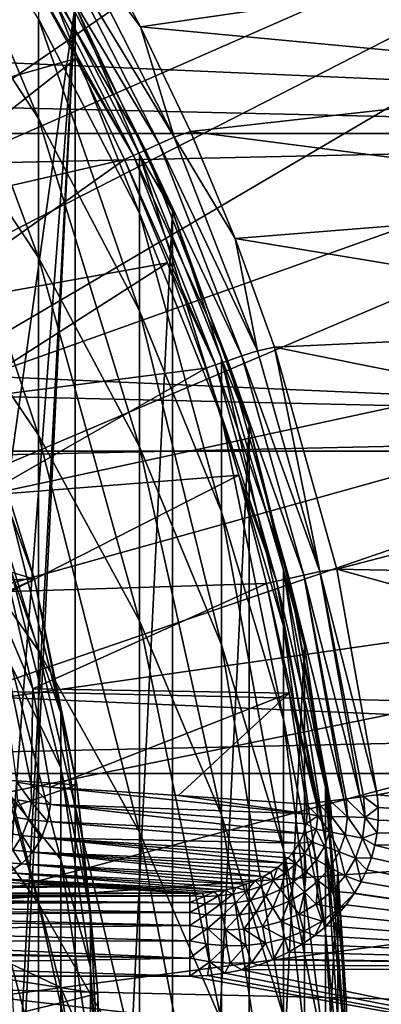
# Model space of a CAD drawing. Header units: metres. Extents: x -22 to 73, y -229 to 22.
# Tile 215 of 256: x 12.01 to 14.2, y 0.57 to 6.51. Entities that reach past the tile are written whole.
import ezdxf

# ---------------------------------------------------------------- set-up
doc = ezdxf.new("R2010")
doc.units = ezdxf.units.M
doc.layers.add('solid_509500_SW0001', color=7, linetype='CONTINUOUS')

msp = doc.modelspace()

# ---------------------------------------------------------------- linework, layer by layer
at = {"layer": 'solid_509500_SW0001'}
for points in [[(9.602895, 6.683812, 120.188515), (9.929099, 6.188855, 120.188515), (17.787037, 12.454617, 120.013718)], [(9.929099, 6.188855, 120.188515), (18.804842, 10.856981, 120.013718), (17.787037, 12.454617, 120.013718)], [(9.929099, 6.188855, 120.188515), (10.229815, 5.678011, 120.188515), (18.804842, 10.856981, 120.013718)], [(10.229815, 5.678011, 120.188515), (10.504272, 5.152591, 120.188515), (18.804842, 10.856981, 120.013718)], [(10.504272, 5.152591, 120.188515), (19.679533, 9.176717, 120.013718), (18.804842, 10.856981, 120.013718)], [(10.504272, 5.152591, 120.188515), (10.751764, 4.613945, 120.188515), (19.679533, 9.176717, 120.013718)], [(10.751764, 4.613945, 120.188515), (10.971657, 4.063456, 120.188515), (19.679533, 9.176717, 120.013718)], [(10.971657, 4.063456, 120.188515), (20.404449, 7.426612, 120.013718), (19.679533, 9.176717, 120.013718)], [(11.755773, 2.40869, 120.443748), (11.640534, 7.778043, 120.443748), (12.346918, 6.599516, 120.443748)], [(-21.73333, 5.823431), (-21.143082, 7.695457), (21.73333, 5.823431)], [(-21.143082, 7.695457), (21.143082, 7.695457), (21.73333, 5.823431)], [(12.124355, 5.915418, 266.510193), (12.124355, 6.517271, 262.846313), (11.404063, 7.628576, 262.991882)], [(11.404063, 7.014888, 266.727783), (12.124355, 5.915418, 266.510193), (11.404063, 7.628576, 262.991882)], [(18.694984, 7.517983, 0.034086), (-19.005844, 6.693308, 0.034086), (19.294014, 5.81064, 0.034086)], [(10.562744, 6.380475, 108.125244), (11.681773, 7.450876, 110.75), (12.031325, 6.872161, 110.75)], [(10.971657, 4.063456, 120.188515), (11.163385, 3.502535, 120.188515), (20.404449, 7.426612, 120.013718)], [(11.163385, 3.502535, 120.188515), (20.974077, 5.619987, 120.013718), (20.404449, 7.426612, 120.013718)], [(12.317054, 7.035371, 110.989075), (12.409981, 7.082275, 111), (12.741357, 6.467152, 111)], [(12.409981, 7.082275, 111), (15.671009, 6.893064, 111), (12.741357, 6.467152, 111)], [(12.124355, 5.076305, 270.127106), (12.124355, 5.915418, 266.510193), (11.404063, 7.014888, 266.727783)], [(11.404063, 6.159276, 270.415833), (12.124355, 5.076305, 270.127106), (11.404063, 7.014888, 266.727783)], [(12.230647, 6.986019, 110.956734), (12.317054, 7.035371, 110.989075), (12.943999, 5.801651, 110.989075)], [(12.943999, 5.801651, 110.989075), (12.317054, 7.035371, 110.989075), (12.741357, 6.467152, 111)], [(12.230647, 6.986019, 110.956734), (12.853194, 5.760953, 110.956734), (12.151978, 6.941083, 110.904388)], [(12.230647, 6.986019, 110.956734), (12.943999, 5.801651, 110.989075), (12.853194, 5.760953, 110.956734)], [(12.084492, 6.902534, 110.834335), (12.699598, 5.692108, 110.834335), (12.031325, 6.872161, 110.75)], [(12.151978, 6.941083, 110.904388), (12.77052, 5.723897, 110.904388), (12.084492, 6.902534, 110.834335)], [(12.77052, 5.723897, 110.904388), (12.699598, 5.692108, 110.834335), (12.084492, 6.902534, 110.834335)], [(12.853194, 5.760953, 110.956734), (12.77052, 5.723897, 110.904388), (12.151978, 6.941083, 110.904388)], [(10.562744, 6.380475, 108.125244), (12.031325, 6.872161, 110.75), (10.861542, 5.857384, 108.125244)], [(10.861542, 5.857384, 108.125244), (12.031325, 6.872161, 110.75), (12.35223, 6.277084, 110.75)], [(12.699598, 5.692108, 110.834335), (12.35223, 6.277084, 110.75), (12.031325, 6.872161, 110.75)], [(12.124355, 6.879311, 259.151062), (12.734848, 5.697628, 259.074036), (12.346898, 6.599555, 255.443756)], [(12.734848, 5.34311, 262.692535), (12.734848, 5.697628, 259.074036), (12.124355, 6.879311, 259.151062)], [(12.124355, 6.517271, 262.846313), (12.734848, 5.34311, 262.692535), (12.124355, 6.879311, 259.151062)], [(12.741357, 6.467152, 111), (15.671009, 6.893064, 111), (15.971676, 6.164449, 111)], [(19.294014, 5.81064, 0.034086), (-19.005844, 6.693308, 0.034086), (-19.529646, 4.96139, 0.034086)], [(12.346918, 6.599516, 120.443748), (12.346918, -6.599516, 120.443748), (11.640534, -7.778043, 120.443748)], [(12, 0, 120.443748), (12.346918, 6.599516, 120.443748), (11.640534, -7.778043, 120.443748)], [(11.939076, 1.207659, 120.443748), (11.755773, 2.40869, 120.443748), (12.346918, 6.599516, 120.443748)], [(12, 0, 120.443748), (11.939076, 1.207659, 120.443748), (12.346918, 6.599516, 120.443748)], [(12.346898, 6.599555, 255.443756), (12.934314, 5.357568, 255.443756), (12.346918, 6.599516, 120.443748)], [(12.734848, 5.697628, 259.074036), (12.934314, 5.357568, 255.443756), (12.346898, 6.599555, 255.443756)], [(12.346918, 6.599516, 120.443748), (12.934342, 5.357495, 120.443748), (12.346918, -6.599516, 120.443748)], [(12.934314, 5.357568, 255.443756), (12.934342, 5.357495, 120.443748), (12.346918, 6.599516, 120.443748)], [(12.734848, 4.75376, 266.280273), (12.734848, 5.34311, 262.692535), (12.124355, 6.517271, 262.846313)], [(12.124355, 5.915418, 266.510193), (12.734848, 4.75376, 266.280273), (12.124355, 6.517271, 262.846313)], [(12.741357, 6.467152, 111), (15.971676, 6.164449, 111), (13.042439, 5.836177, 111)], [(12.943999, 5.801651, 110.989075), (12.741357, 6.467152, 111), (13.042439, 5.836177, 111)], [(10.861542, 5.857384, 108.125244), (12.35223, 6.277084, 110.75), (11.134454, 5.320334, 108.125244)], [(11.134454, 5.320334, 108.125244), (12.35223, 6.277084, 110.75), (12.643725, 5.667062, 110.75)], [(12.699598, 5.692108, 110.834335), (12.643725, 5.667062, 110.75), (12.35223, 6.277084, 110.75)], [(12.124355, 4.003492, 273.681702), (12.124355, 5.076305, 270.127106), (11.404063, 6.159276, 270.415833)], [(11.404063, 5.065368, 274.040314), (12.124355, 4.003492, 273.681702), (11.404063, 6.159276, 270.415833)], [(13.042439, 5.836177, 111), (15.971676, 6.164449, 111), (16.238483, 5.422778, 111)], [(12.734848, 3.93208, 269.822052), (12.734848, 4.75376, 266.280273), (12.124355, 5.915418, 266.510193)], [(12.124355, 5.076305, 270.127106), (12.734848, 3.93208, 269.822052), (12.124355, 5.915418, 266.510193)], [(12.943999, 5.801651, 110.989075), (13.042439, 5.836177, 111), (13.312277, 5.191287, 111)], [(13.042439, 5.836177, 111), (16.238483, 5.422778, 111), (13.312277, 5.191287, 111)], [(-22.158175, 3.907085), (-21.73333, 5.823431), (22.158175, 3.907085)], [(-21.73333, 5.823431), (21.73333, 5.823431), (22.158175, 3.907085)], [(19.294014, 5.81064, 0.034086), (-19.529646, 4.96139, 0.034086), (19.737476, 4.056416, 0.034086)], [(12.853194, 5.760953, 110.956734), (12.943999, 5.801651, 110.989075), (13.447741, 4.512709, 110.989075)], [(13.447741, 4.512709, 110.989075), (12.943999, 5.801651, 110.989075), (13.312277, 5.191287, 111)], [(12.77052, 5.723897, 110.904388), (13.26751, 4.45223, 110.904388), (12.699598, 5.692108, 110.834335)], [(12.853194, 5.760953, 110.956734), (13.353402, 4.481053, 110.956734), (12.77052, 5.723897, 110.904388)], [(13.353402, 4.481053, 110.956734), (13.26751, 4.45223, 110.904388), (12.77052, 5.723897, 110.904388)], [(12.853194, 5.760953, 110.956734), (13.447741, 4.512709, 110.989075), (13.353402, 4.481053, 110.956734)], [(11.134454, 5.320334, 108.125244), (12.643725, 5.667062, 110.75), (11.380832, 4.770607, 108.125244)], [(11.380832, 4.770607, 108.125244), (12.643725, 5.667062, 110.75), (12.905116, 5.043546, 110.75)], [(12.699598, 5.692108, 110.834335), (13.193829, 4.427503, 110.834335), (12.643725, 5.667062, 110.75)], [(13.193829, 4.427503, 110.834335), (12.905116, 5.043546, 110.75), (12.643725, 5.667062, 110.75)], [(13.26751, 4.45223, 110.904388), (13.193829, 4.427503, 110.834335), (12.699598, 5.692108, 110.834335)], [(12.734848, 5.697628, 259.074036), (13.230011, 4.463388, 258.993591), (12.934314, 5.357568, 255.443756)], [(13.230011, 4.116726, 262.531891), (13.230011, 4.463388, 258.993591), (12.734848, 5.697628, 259.074036)], [(12.734848, 5.34311, 262.692535), (13.230011, 4.116726, 262.531891), (12.734848, 5.697628, 259.074036)], [(11.163385, 3.502535, 120.188515), (11.326458, 2.932623, 120.188515), (20.974077, 5.619987, 120.013718)], [(11.326458, 2.932623, 120.188515), (11.460456, 2.355184, 120.188515), (20.974077, 5.619987, 120.013718)], [(11.460456, 2.355184, 120.188515), (21.384079, 3.77059, 120.013718), (20.974077, 5.619987, 120.013718)], [(13.312277, 5.191287, 111), (16.238483, 5.422778, 111), (16.470867, 4.669621, 111)], [(12.934342, 5.357495, 120.443748), (12.934342, -5.357495, 120.443748), (12.346918, -6.599516, 120.443748)], [(12.934314, 5.357568, 255.443756), (13.397164, 4.063985, 255.443756), (12.934342, 5.357495, 120.443748)], [(13.230011, 4.463388, 258.993591), (13.397164, 4.063985, 255.443756), (12.934314, 5.357568, 255.443756)], [(12.934342, 5.357495, 120.443748), (13.397169, 4.06397, 120.443748), (12.934342, -5.357495, 120.443748)], [(13.397164, 4.063985, 255.443756), (13.397169, 4.06397, 120.443748), (12.934342, 5.357495, 120.443748)], [(13.230011, 3.540437, 266.040161), (13.230011, 4.116726, 262.531891), (12.734848, 5.34311, 262.692535)], [(12.734848, 4.75376, 266.280273), (13.230011, 3.540437, 266.040161), (12.734848, 5.34311, 262.692535)], [(13.312277, 5.191287, 111), (16.470867, 4.669621, 111), (13.550056, 4.534546, 111)], [(13.447741, 4.512709, 110.989075), (13.312277, 5.191287, 111), (13.550056, 4.534546, 111)], [(12.124355, 2.701532, 277.158905), (12.124355, 4.003492, 273.681702), (11.404063, 5.065368, 274.040314)], [(11.404063, 3.737808, 277.585907), (12.124355, 2.701532, 277.158905), (11.404063, 5.065368, 274.040314)], [(12.734848, 2.881556, 273.302795), (12.734848, 3.93208, 269.822052), (12.124355, 5.076305, 270.127106)], [(12.124355, 4.003492, 273.681702), (12.734848, 2.881556, 273.302795), (12.124355, 5.076305, 270.127106)], [(11.380832, 4.770607, 108.125244), (12.905116, 5.043546, 110.75), (11.600088, 4.209509, 108.125244)], [(11.600088, 4.209509, 108.125244), (12.905116, 5.043546, 110.75), (13.13578, 4.408022, 110.75)], [(13.193829, 4.427503, 110.834335), (13.13578, 4.408022, 110.75), (12.905116, 5.043546, 110.75)], [(19.737476, 4.056416, 0.034086), (-19.529646, 4.96139, 0.034086), (-19.895973, 3.189476, 0.034086)], [(13.230011, 2.736964, 269.503418), (13.230011, 3.540437, 266.040161), (12.734848, 4.75376, 266.280273)], [(12.734848, 3.93208, 269.822052), (13.230011, 2.736964, 269.503418), (12.734848, 4.75376, 266.280273)], [(13.550056, 4.534546, 111), (16.470867, 4.669621, 111), (16.668339, 3.906573, 111)], [(13.823483, 3.180815, 110.989075), (13.447741, 4.512709, 110.989075), (13.550056, 4.534546, 111)], [(13.550056, 4.534546, 111), (16.668339, 3.906573, 111), (13.927103, 3.194047, 111)], [(13.823483, 3.180815, 110.989075), (13.550056, 4.534546, 111), (13.927103, 3.194047, 111)], [(13.230011, 4.463388, 258.993591), (13.605362, 3.187768, 258.910431), (13.397164, 4.063985, 255.443756)], [(13.605362, 2.849226, 262.365875), (13.605362, 3.187768, 258.910431), (13.230011, 4.463388, 258.993591)], [(13.230011, 4.116726, 262.531891), (13.605362, 2.849226, 262.365875), (13.230011, 4.463388, 258.993591)], [(13.353402, 4.481053, 110.956734), (13.726509, 3.158501, 110.956734), (13.26751, 4.45223, 110.904388)], [(13.353402, 4.481053, 110.956734), (13.447741, 4.512709, 110.989075), (13.823483, 3.180815, 110.989075)], [(13.353402, 4.481053, 110.956734), (13.823483, 3.180815, 110.989075), (13.726509, 3.158501, 110.956734)], [(11.600088, 4.209509, 108.125244), (13.13578, 4.408022, 110.75), (11.791701, 3.638381, 108.125244)], [(11.791701, 3.638381, 108.125244), (13.13578, 4.408022, 110.75), (13.335169, 3.762002, 110.75)], [(13.193829, 4.427503, 110.834335), (13.562477, 3.120757, 110.834335), (13.13578, 4.408022, 110.75)], [(13.562477, 3.120757, 110.834335), (13.335169, 3.762002, 110.75), (13.13578, 4.408022, 110.75)], [(13.26751, 4.45223, 110.904388), (13.638218, 3.138186, 110.904388), (13.193829, 4.427503, 110.834335)], [(13.638218, 3.138186, 110.904388), (13.562477, 3.120757, 110.834335), (13.193829, 4.427503, 110.834335)], [(13.726509, 3.158501, 110.956734), (13.638218, 3.138186, 110.904388), (13.26751, 4.45223, 110.904388)], [(9.086041, 4.045476, 164.443756), (12.100962, 3.133162, 164.443756), (11.721905, 4.341305, 164.443756)], [(11.721902, 4.341316, 255.443756), (12.100964, 3.133157, 255.443756), (11.961754, 3.515007, 258.931763)], [(12.100962, 3.133162, 164.443756), (12.100964, 3.133157, 255.443756), (11.721902, 4.341316, 255.443756)], [(12.100962, 3.133162, 164.443756), (11.721902, 4.341316, 255.443756), (11.721905, 4.341305, 164.443756)], [(13.605362, 2.286434, 265.791962), (13.605362, 2.849226, 262.365875), (13.230011, 4.116726, 262.531891)], [(13.230011, 3.540437, 266.040161), (13.605362, 2.286434, 265.791962), (13.230011, 4.116726, 262.531891)], [(19.737476, 4.056416, 0.034086), (-19.895973, 3.189476, 0.034086), (20.021786, 2.269483, 0.034086)], [(9.086041, 4.045476, 164.443756), (9.459172, 3.073452, 164.443756), (12.100962, 3.133162, 164.443756)], [(13.397169, 4.06397, 120.443748), (13.397169, -4.06397, 120.443748), (12.934342, -5.357495, 120.443748)], [(13.397164, 4.063985, 255.443756), (13.730994, 2.731265, 255.443756), (13.397169, 4.06397, 120.443748)], [(13.605362, 3.187768, 258.910431), (13.730994, 2.731265, 255.443756), (13.397164, 4.063985, 255.443756)], [(13.397169, 4.06397, 120.443748), (13.730986, 2.731303, 120.443748), (13.397169, -4.06397, 120.443748)], [(13.730994, 2.731265, 255.443756), (13.730986, 2.731303, 120.443748), (13.397169, 4.06397, 120.443748)], [(12.734848, 1.606644, 276.707794), (12.734848, 2.881556, 273.302795), (12.124355, 4.003492, 273.681702)], [(12.124355, 2.701532, 277.158905), (12.734848, 1.606644, 276.707794), (12.124355, 4.003492, 273.681702)], [(13.230011, 1.709719, 272.907043), (13.230011, 2.736964, 269.503418), (12.734848, 3.93208, 269.822052)], [(12.734848, 2.881556, 273.302795), (13.230011, 1.709719, 272.907043), (12.734848, 3.93208, 269.822052)], [(-22.414381, 1.961005), (-22.158175, 3.907085), (22.414381, 1.961005)], [(-22.158175, 3.907085), (22.158175, 3.907085), (22.414381, 1.961005)], [(13.927103, 3.194047, 111), (16.668339, 3.906573, 111), (16.830481, 3.135247, 111)], [(11.460456, 2.355184, 120.188515), (11.565034, 1.771698, 120.188515), (21.384079, 3.77059, 120.013718)], [(11.565034, 1.771698, 120.188515), (11.639926, 1.183665, 120.188515), (21.384079, 3.77059, 120.013718)], [(11.639926, 1.183665, 120.188515), (21.631334, 1.892496, 120.013718), (21.384079, 3.77059, 120.013718)], [(11.791701, 3.638381, 108.125244), (13.335169, 3.762002, 110.75), (11.955213, 3.05858, 108.125244)], [(11.955213, 3.05858, 108.125244), (13.335169, 3.762002, 110.75), (13.502806, 3.107026, 110.75)], [(13.562477, 3.120757, 110.834335), (13.502806, 3.107026, 110.75), (13.335169, 3.762002, 110.75)], [(12.124355, 1.17595, 280.544006), (12.124355, 2.701532, 277.158905), (11.404063, 3.737808, 277.585907)], [(11.404063, 2.182228, 281.037537), (12.124355, 1.17595, 280.544006), (11.404063, 3.737808, 277.585907)], [(12.100964, 3.133157, 255.443756), (12.259816, 2.327597, 258.85437), (11.961754, 3.515007, 258.931763)], [(11.961754, 3.174382, 262.408478), (11.961754, 3.515007, 258.931763), (12.259816, 2.327597, 258.85437)], [(13.605362, 1.50178, 269.174133), (13.605362, 2.286434, 265.791962), (13.230011, 3.540437, 266.040161)], [(13.230011, 2.736964, 269.503418), (13.605362, 1.50178, 269.174133), (13.230011, 3.540437, 266.040161)], [(20.021786, 2.269483, 0.034086), (-19.895973, 3.189476, 0.034086), (-20.101875, 1.391804, 0.034086)], [(12.259816, 1.99453, 262.253937), (11.961754, 3.174382, 262.408478), (12.259816, 2.327597, 258.85437)], [(11.961754, 2.608127, 265.855621), (11.961754, 3.174382, 262.408478), (12.259816, 1.99453, 262.253937)], [(13.605362, 3.187768, 258.910431), (13.8575, 1.882321, 258.825348), (13.730994, 2.731265, 255.443756)], [(13.8575, 1.552088, 262.195984), (13.8575, 1.882321, 258.825348), (13.605362, 3.187768, 258.910431)], [(13.605362, 2.849226, 262.365875), (13.8575, 1.552088, 262.195984), (13.605362, 3.187768, 258.910431)], [(13.726509, 3.158501, 110.956734), (13.968964, 1.805887, 110.956734), (13.638218, 3.138186, 110.904388)], [(13.726509, 3.158501, 110.956734), (13.823483, 3.180815, 110.989075), (14.067651, 1.818645, 110.989075)], [(13.982902, 1.807688, 110.962738), (13.726509, 3.158501, 110.956734), (14.067651, 1.818645, 110.989075)], [(13.982902, 1.807688, 110.962738), (13.968964, 1.805887, 110.956734), (13.726509, 3.158501, 110.956734)], [(13.823483, 3.180815, 110.989075), (13.927103, 3.194047, 111), (14.170749, 1.831973, 111)], [(14.087399, 1.821198, 110.992889), (13.823483, 3.180815, 110.989075), (14.170749, 1.831973, 111)], [(14.087399, 1.821198, 110.992889), (14.067651, 1.818645, 110.989075), (13.823483, 3.180815, 110.989075)], [(13.927103, 3.194047, 111), (16.830481, 3.135247, 111), (16.956949, 2.357274, 111)], [(13.927103, 3.194047, 111), (16.956949, 2.357274, 111), (14.170749, 1.831973, 111)], [(9.459172, 3.073452, 164.443756), (9.72864, 2.06775, 164.443756), (12.100962, 3.133162, 164.443756)], [(9.72864, 2.06775, 164.443756), (12.355853, 1.892851, 164.443756), (12.100962, 3.133162, 164.443756)], [(11.955213, 3.05858, 108.125244), (13.502806, 3.107026, 110.75), (12.090234, 2.471492, 108.125244)], [(12.090234, 2.471492, 108.125244), (13.502806, 3.107026, 110.75), (13.638294, 2.444651, 110.75)], [(12.355853, 1.892851, 164.443756), (12.100964, 3.133157, 255.443756), (12.100962, 3.133162, 164.443756)], [(12.100964, 3.133157, 255.443756), (12.355854, 1.892847, 255.443756), (12.259816, 2.327597, 258.85437)], [(12.355853, 1.892851, 164.443756), (12.355854, 1.892847, 255.443756), (12.100964, 3.133157, 255.443756)], [(13.562477, 3.120757, 110.834335), (13.802034, 1.784306, 110.834335), (13.502806, 3.107026, 110.75)], [(13.802034, 1.784306, 110.834335), (13.638294, 2.444651, 110.75), (13.502806, 3.107026, 110.75)], [(13.638218, 3.138186, 110.904388), (13.879113, 1.794271, 110.904388), (13.562477, 3.120757, 110.834335)], [(13.80557, 1.784763, 110.838257), (13.802034, 1.784306, 110.834335), (13.562477, 3.120757, 110.834335)], [(13.879113, 1.794271, 110.904388), (13.80557, 1.784763, 110.838257), (13.562477, 3.120757, 110.834335)], [(13.887429, 1.795346, 110.910355), (13.879113, 1.794271, 110.904388), (13.638218, 3.138186, 110.904388)], [(13.968964, 1.805887, 110.956734), (13.887429, 1.795346, 110.910355), (13.638218, 3.138186, 110.904388)], [(12.090234, 2.471492, 108.125244), (12.080607, 1.893869, 107.899254), (11.839177, 3.059633, 107.899223)], [(11.994302, 1.908604, 107.660286), (11.839177, 3.059633, 107.899223), (12.080607, 1.893869, 107.899254)], [(11.955213, 3.05858, 108.125244), (12.090234, 2.471492, 108.125244), (11.839177, 3.059633, 107.899223)], [(13.230011, 0.463059, 276.236572), (13.230011, 1.709719, 272.907043), (12.734848, 2.881556, 273.302795)], [(12.734848, 1.606644, 276.707794), (13.230011, 0.463059, 276.236572), (12.734848, 2.881556, 273.302795)], [(13.8575, 1.003109, 265.537964), (13.8575, 1.552088, 262.195984), (13.605362, 2.849226, 262.365875)], [(13.605362, 2.286434, 265.791962), (13.8575, 1.003109, 265.537964), (13.605362, 2.849226, 262.365875)], [(13.605362, 0.498595, 272.498047), (13.605362, 1.50178, 269.174133), (13.230011, 2.736964, 269.503418)], [(13.230011, 1.709719, 272.907043), (13.605362, 0.498595, 272.498047), (13.230011, 2.736964, 269.503418)], [(12.734848, 0.112756, 280.022522), (12.734848, 1.606644, 276.707794), (12.124355, 2.701532, 277.158905)], [(12.124355, 1.17595, 280.544006), (12.734848, 0.112756, 280.022522), (12.124355, 2.701532, 277.158905)], [(13.730986, 2.731303, 120.443748), (13.730986, -2.731303, 120.443748), (13.397169, -4.06397, 120.443748)], [(13.730986, 2.731303, 120.443748), (13.932577, 1.372323, 120.443748), (13.730986, -2.731303, 120.443748)], [(13.730994, 2.731265, 255.443756), (13.932577, 1.372323, 120.443748), (13.730986, 2.731303, 120.443748)], [(13.730994, 2.731265, 255.443756), (13.932586, 1.37224, 255.443756), (13.932577, 1.372323, 120.443748)], [(13.8575, 1.882321, 258.825348), (13.932586, 1.37224, 255.443756), (13.730994, 2.731265, 255.443756)], [(12.259816, 1.44084, 265.624603), (11.961754, 2.608127, 265.855621), (12.259816, 1.99453, 262.253937)], [(11.961754, 1.818646, 269.258606), (11.961754, 2.608127, 265.855621), (12.259816, 1.44084, 265.624603)], [(12.090234, 2.471492, 108.125244), (12.196443, 1.878513, 108.125244), (12.080607, 1.893869, 107.899254)], [(12.090234, 2.471492, 108.125244), (13.638294, 2.444651, 110.75), (12.196443, 1.878513, 108.125244)], [(12.969747, 1.827179, 109.437378), (12.196443, 1.878513, 108.125244), (13.638294, 2.444651, 110.75)], [(13.638294, 2.444651, 110.75), (13.741309, 1.776456, 110.75), (12.969747, 1.827179, 109.437378)], [(13.802034, 1.784306, 110.834335), (13.741309, 1.776456, 110.75), (13.638294, 2.444651, 110.75)], [(12.355854, 1.892847, 255.443756), (12.439809, 1.116752, 258.775452), (12.259816, 2.327597, 258.85437)], [(12.259816, 1.99453, 262.253937), (12.259816, 2.327597, 258.85437), (12.439809, 1.116752, 258.775452)], [(14.170749, 1.831973, 111), (16.956949, 2.357274, 111), (17.047476, 1.574299, 111)], [(20.021786, 2.269483, 0.034086), (-20.101875, 1.391804, 0.034086), (20.14465, 0.464279, 0.034086)], [(13.8575, 0.237714, 268.837128), (13.8575, 1.003109, 265.537964), (13.605362, 2.286434, 265.791962)], [(13.605362, 1.50178, 269.174133), (13.8575, 0.237714, 268.837128), (13.605362, 2.286434, 265.791962)], [(12.124355, -0.566782, 283.822571), (12.124355, 1.17595, 280.544006), (11.404063, 2.182228, 281.037537)], [(11.404063, 0.405228, 284.380585), (12.124355, -0.566782, 283.822571), (11.404063, 2.182228, 281.037537)], [(9.72864, 2.06775, 164.443756), (9.891456, 1.039758, 164.443756), (12.355853, 1.892851, 164.443756)], [(12.439809, 0.791391, 262.096344), (12.259816, 1.99453, 262.253937), (12.439809, 1.116752, 258.775452)], [(12.259816, 1.44084, 265.624603), (12.259816, 1.99453, 262.253937), (12.439809, 0.791391, 262.096344)], [(-22.5, 0), (-22.414381, 1.961005), (22.5, 0)], [(-22.414381, 1.961005), (22.414381, 1.961005), (22.5, 0)], [(12.082886, 1.787921, 107.894585), (11.994302, 1.908604, 107.660286), (12.080607, 1.893869, 107.899254)], [(11.997935, 1.801897, 107.655525), (11.994302, 1.908604, 107.660286), (12.082886, 1.787921, 107.894585)], [(9.891456, 1.039758, 164.443756), (12.483956, 0.633106, 164.443756), (12.355853, 1.892851, 164.443756)], [(11.639926, 1.183665, 120.188515), (11.684937, 0.592593, 120.188515), (21.631334, 1.892496, 120.013718)], [(11.684937, 0.592593, 120.188515), (11.699954, 0, 120.188515), (21.631334, 1.892496, 120.013718)], [(11.699954, 0, 120.188515), (21.713963, 0, 120.013718), (21.631334, 1.892496, 120.013718)], [(12.197278, 1.773459, 108.121086), (12.080607, 1.893869, 107.899254), (12.196443, 1.878513, 108.125244)], [(12.197278, 1.773459, 108.121086), (12.082886, 1.787921, 107.894585), (12.080607, 1.893869, 107.899254)], [(13.746698, 1.716988, 110.753098), (12.197278, 1.773459, 108.121086), (12.196443, 1.878513, 108.125244)], [(12.969747, 1.827179, 109.437378), (13.746698, 1.716988, 110.753098), (12.196443, 1.878513, 108.125244)], [(12.483956, 0.633106, 164.443756), (12.355854, 1.892847, 255.443756), (12.355853, 1.892851, 164.443756)], [(12.355854, 1.892847, 255.443756), (12.483956, 0.633115, 255.443756), (12.439809, 1.116752, 258.775452)], [(12.483956, 0.633106, 164.443756), (12.483956, 0.633115, 255.443756), (12.355854, 1.892847, 255.443756)], [(13.8575, 1.882321, 258.825348), (13.984142, 0.558868, 258.739105), (13.932586, 1.37224, 255.443756)], [(13.984142, 0.237059, 262.023743), (13.984142, 0.558868, 258.739105), (13.8575, 1.882321, 258.825348)], [(13.8575, 1.552088, 262.195984), (13.984142, 0.237059, 262.023743), (13.8575, 1.882321, 258.825348)], [(12.259816, 0.668876, 268.952087), (11.961754, 1.818646, 269.258606), (12.259816, 1.44084, 265.624603)], [(11.961754, 0.809288, 272.602966), (11.961754, 1.818646, 269.258606), (12.259816, 0.668876, 268.952087)], [(11.979667, 1.696607, 107.657089), (11.997935, 1.801897, 107.655525), (12.064555, 1.68353, 107.898827)], [(11.997935, 1.801897, 107.655525), (12.082886, 1.787921, 107.894585), (12.064555, 1.68353, 107.898827)], [(12.179152, 1.670136, 108.128166), (12.064555, 1.68353, 107.898827), (12.082886, 1.787921, 107.894585)], [(12.197278, 1.773459, 108.121086), (12.179152, 1.670136, 108.128166), (12.082886, 1.787921, 107.894585)], [(12.969747, 1.827179, 109.437378), (13.741309, 1.776456, 110.75), (13.746698, 1.716988, 110.753098)], [(13.812012, 1.704444, 110.841034), (13.741309, 1.776456, 110.75), (13.802034, 1.784306, 110.834335)], [(13.812012, 1.704444, 110.841034), (13.802034, 1.784306, 110.834335), (13.80557, 1.784763, 110.838257)], [(13.895052, 1.701722, 110.912506), (13.80557, 1.784763, 110.838257), (13.879113, 1.794271, 110.904388)], [(13.895052, 1.701722, 110.912506), (13.812012, 1.704444, 110.841034), (13.80557, 1.784763, 110.838257)], [(13.895052, 1.701722, 110.912506), (13.879113, 1.794271, 110.904388), (13.887429, 1.795346, 110.910355)], [(13.99166, 1.698556, 110.964157), (13.887429, 1.795346, 110.910355), (13.968964, 1.805887, 110.956734)], [(13.99166, 1.698556, 110.964157), (13.895052, 1.701722, 110.912506), (13.887429, 1.795346, 110.910355)], [(13.99166, 1.698556, 110.964157), (13.968964, 1.805887, 110.956734), (13.982902, 1.807688, 110.962738)], [(14.097196, 1.695097, 110.993507), (13.982902, 1.807688, 110.962738), (14.067651, 1.818645, 110.989075)], [(14.097196, 1.695097, 110.993507), (13.99166, 1.698556, 110.964157), (13.982902, 1.807688, 110.962738)], [(14.097196, 1.695097, 110.993507), (14.067651, 1.818645, 110.989075), (14.087399, 1.821198, 110.992889)], [(14.177204, 1.755875, 111), (14.087399, 1.821198, 110.992889), (14.170749, 1.831973, 111)], [(14.177204, 1.755875, 111), (14.097196, 1.695097, 110.993507), (14.087399, 1.821198, 110.992889)], [(14.177204, 1.755875, 111), (14.170749, 1.831973, 111), (17.047476, 1.574299, 111)], [(13.726336, 1.598587, 110.748482), (12.179152, 1.670136, 108.128166), (12.197278, 1.773459, 108.121086)], [(13.741796, 1.657653, 110.752625), (13.726336, 1.598587, 110.748482), (12.197278, 1.773459, 108.121086)], [(13.746698, 1.716988, 110.753098), (13.741796, 1.657653, 110.752625), (12.197278, 1.773459, 108.121086)], [(13.812012, 1.704444, 110.841034), (13.746698, 1.716988, 110.753098), (13.741309, 1.776456, 110.75)], [(14.177204, 1.755875, 111), (14.176933, 1.679395, 111), (14.097196, 1.695097, 110.993507)], [(14.177204, 1.755875, 111), (17.047476, 1.574299, 111), (14.176933, 1.679395, 111)], [(11.940329, 1.597543, 107.664909), (11.979667, 1.696607, 107.657089), (12.026448, 1.585392, 107.911797)], [(11.979667, 1.696607, 107.657089), (12.064555, 1.68353, 107.898827), (12.026448, 1.585392, 107.911797)], [(12.142868, 1.573112, 108.146164), (12.026448, 1.585392, 107.911797), (12.064555, 1.68353, 107.898827)], [(12.179152, 1.670136, 108.128166), (12.142868, 1.573112, 108.146164), (12.064555, 1.68353, 107.898827)], [(13.699295, 1.539353, 110.740318), (12.142868, 1.573112, 108.146164), (12.179152, 1.670136, 108.128166)], [(13.726336, 1.598587, 110.748482), (13.699295, 1.539353, 110.740318), (12.179152, 1.670136, 108.128166)], [(13.605362, -0.718866, 275.749573), (13.605362, 0.498595, 272.498047), (13.230011, 1.709719, 272.907043)], [(13.230011, 0.463059, 276.236572), (13.605362, -0.718866, 275.749573), (13.230011, 1.709719, 272.907043)], [(13.812012, 1.704444, 110.841034), (13.741796, 1.657653, 110.752625), (13.746698, 1.716988, 110.753098)], [(13.812012, 1.704444, 110.841034), (13.801577, 1.62466, 110.839622), (13.741796, 1.657653, 110.752625)], [(13.882823, 1.608643, 110.911415), (13.801577, 1.62466, 110.839622), (13.812012, 1.704444, 110.841034)], [(13.895052, 1.701722, 110.912506), (13.882823, 1.608643, 110.911415), (13.812012, 1.704444, 110.841034)], [(13.977463, 1.589986, 110.96344), (13.882823, 1.608643, 110.911415), (13.895052, 1.701722, 110.912506)], [(13.99166, 1.698556, 110.964157), (13.977463, 1.589986, 110.96344), (13.895052, 1.701722, 110.912506)], [(14.08095, 1.569585, 110.993195), (13.977463, 1.589986, 110.96344), (13.99166, 1.698556, 110.964157)], [(14.097196, 1.695097, 110.993507), (14.08095, 1.569585, 110.993195), (13.99166, 1.698556, 110.964157)], [(14.169857, 1.603031, 111), (14.08095, 1.569585, 110.993195), (14.097196, 1.695097, 110.993507)], [(14.176933, 1.679395, 111), (14.169857, 1.603031, 111), (14.097196, 1.695097, 110.993507)], [(14.176933, 1.679395, 111), (17.047476, 1.574299, 111), (14.169857, 1.603031, 111)], [(13.230011, -0.997725, 279.477875), (13.230011, 0.463059, 276.236572), (12.734848, 1.606644, 276.707794)], [(12.734848, 0.112756, 280.022522), (13.230011, -0.997725, 279.477875), (12.734848, 1.606644, 276.707794)], [(13.801577, 1.62466, 110.839622), (13.726336, 1.598587, 110.748482), (13.741796, 1.657653, 110.752625)], [(13.801577, 1.62466, 110.839622), (13.774834, 1.548289, 110.834099), (13.726336, 1.598587, 110.748482)], [(13.851504, 1.51999, 110.90712), (13.774834, 1.548289, 110.834099), (13.801577, 1.62466, 110.839622)], [(13.882823, 1.608643, 110.911415), (13.851504, 1.51999, 110.90712), (13.801577, 1.62466, 110.839622)], [(13.941258, 1.486862, 110.960579), (13.851504, 1.51999, 110.90712), (13.882823, 1.608643, 110.911415)], [(13.977463, 1.589986, 110.96344), (13.941258, 1.486862, 110.960579), (13.882823, 1.608643, 110.911415)], [(11.940329, 1.597543, 107.664909), (12.026448, 1.585392, 107.911797), (11.97028, 1.497923, 107.932915)], [(12.090029, 1.486677, 108.174301), (11.97028, 1.497923, 107.932915), (12.026448, 1.585392, 107.911797)], [(12.142868, 1.573112, 108.146164), (12.090029, 1.486677, 108.174301), (12.026448, 1.585392, 107.911797)], [(13.602912, 1.421427, 110.70932), (12.090029, 1.486677, 108.174301), (12.142868, 1.573112, 108.146164)], [(13.633063, 1.450588, 110.719185), (13.602912, 1.421427, 110.70932), (12.142868, 1.573112, 108.146164)], [(13.658963, 1.480073, 110.727562), (13.633063, 1.450588, 110.719185), (12.142868, 1.573112, 108.146164)], [(13.699295, 1.539353, 110.740318), (13.658963, 1.480073, 110.727562), (12.142868, 1.573112, 108.146164)], [(13.774834, 1.548289, 110.834099), (13.699295, 1.539353, 110.740318), (13.726336, 1.598587, 110.748482)], [(13.774834, 1.548289, 110.834099), (13.733346, 1.477779, 110.824669), (13.699295, 1.539353, 110.740318)], [(13.803181, 1.439019, 110.899712), (13.733346, 1.477779, 110.824669), (13.774834, 1.548289, 110.834099)], [(13.851504, 1.51999, 110.90712), (13.803181, 1.439019, 110.899712), (13.774834, 1.548289, 110.834099)], [(13.984142, -0.297916, 265.280487), (13.984142, 0.237059, 262.023743), (13.8575, 1.552088, 262.195984)], [(13.8575, 1.003109, 265.537964), (13.984142, -0.297916, 265.280487), (13.8575, 1.552088, 262.195984)], [(14.039783, 1.450497, 110.991913), (13.941258, 1.486862, 110.960579), (13.977463, 1.589986, 110.96344)], [(14.08095, 1.569585, 110.993195), (14.039783, 1.450497, 110.991913), (13.977463, 1.589986, 110.96344)], [(14.135205, 1.4523, 111), (14.039783, 1.450497, 110.991913), (14.08095, 1.569585, 110.993195)], [(14.169857, 1.603031, 111), (14.155957, 1.527231, 111), (14.08095, 1.569585, 110.993195)], [(14.155957, 1.527231, 111), (14.135205, 1.4523, 111), (14.08095, 1.569585, 110.993195)], [(14.169857, 1.603031, 111), (17.047476, 1.574299, 111), (14.155957, 1.527231, 111)], [(14.155957, 1.527231, 111), (17.047476, 1.574299, 111), (17.10187, 0.787984, 111)], [(12.022971, 1.414654, 108.211319), (11.898578, 1.425061, 107.961227), (11.97028, 1.497923, 107.932915)], [(12.090029, 1.486677, 108.174301), (12.022971, 1.414654, 108.211319), (11.97028, 1.497923, 107.932915)], [(13.483821, 1.338788, 110.669724), (12.022971, 1.414654, 108.211319), (12.090029, 1.486677, 108.174301)], [(13.528577, 1.36516, 110.684708), (13.483821, 1.338788, 110.669724), (12.090029, 1.486677, 108.174301)], [(13.568187, 1.392843, 110.697868), (13.528577, 1.36516, 110.684708), (12.090029, 1.486677, 108.174301)], [(13.602912, 1.421427, 110.70932), (13.568187, 1.392843, 110.697868), (12.090029, 1.486677, 108.174301)], [(13.8575, -0.740849, 272.079437), (13.8575, 0.237714, 268.837128), (13.605362, 1.50178, 269.174133)], [(13.605362, 0.498595, 272.498047), (13.8575, -0.740849, 272.079437), (13.605362, 1.50178, 269.174133)], [(13.733346, 1.477779, 110.824669), (13.658963, 1.480073, 110.727562), (13.699295, 1.539353, 110.740318)], [(13.885634, 1.393255, 110.955559), (13.803181, 1.439019, 110.899712), (13.851504, 1.51999, 110.90712)], [(13.941258, 1.486862, 110.960579), (13.885634, 1.393255, 110.955559), (13.851504, 1.51999, 110.90712)], [(13.976745, 1.342686, 110.98951), (13.885634, 1.393255, 110.955559), (13.941258, 1.486862, 110.960579)], [(14.039783, 1.450497, 110.991913), (13.976745, 1.342686, 110.98951), (13.941258, 1.486862, 110.960579)], [(14.155957, 1.527231, 111), (17.10187, 0.787984, 111), (14.135205, 1.4523, 111)], [(12.439809, 0.250513, 265.389038), (12.259816, 1.44084, 265.624603), (12.439809, 0.791391, 262.096344)], [(12.259816, 0.668876, 268.952087), (12.259816, 1.44084, 265.624603), (12.439809, 0.250513, 265.389038)], [(13.679304, 1.414869, 110.811676), (13.602912, 1.421427, 110.70932), (13.633063, 1.450588, 110.719185)], [(13.679304, 1.414869, 110.811676), (13.633063, 1.450588, 110.719185), (13.658963, 1.480073, 110.727562)], [(13.733346, 1.477779, 110.824669), (13.679304, 1.414869, 110.811676), (13.658963, 1.480073, 110.727562)], [(13.740741, 1.36796, 110.889374), (13.679304, 1.414869, 110.811676), (13.733346, 1.477779, 110.824669)], [(13.803181, 1.439019, 110.899712), (13.740741, 1.36796, 110.889374), (13.733346, 1.477779, 110.824669)], [(13.814155, 1.311905, 110.948357), (13.740741, 1.36796, 110.889374), (13.803181, 1.439019, 110.899712)], [(13.885634, 1.393255, 110.955559), (13.814155, 1.311905, 110.948357), (13.803181, 1.439019, 110.899712)], [(14.072932, 1.306304, 111), (13.976745, 1.342686, 110.98951), (14.039783, 1.450497, 110.991913)], [(14.135205, 1.4523, 111), (14.10755, 1.378543, 111), (14.039783, 1.450497, 110.991913)], [(14.10755, 1.378543, 111), (14.072932, 1.306304, 111), (14.039783, 1.450497, 110.991913)], [(14.135205, 1.4523, 111), (17.10187, 0.787984, 111), (14.10755, 1.378543, 111)], [(20.14465, 0.464279, 0.034086), (-20.101875, 1.391804, 0.034086), (-20.145683, -0.417051, 0.034086)], [(12.022971, 1.414654, 108.211319), (11.944661, 1.360226, 108.255585), (11.898578, 1.425061, 107.961227)], [(13.378551, 1.292054, 110.634171), (11.944661, 1.360226, 108.255585), (12.022971, 1.414654, 108.211319)], [(13.433808, 1.314232, 110.652878), (13.378551, 1.292054, 110.634171), (12.022971, 1.414654, 108.211319)], [(13.483821, 1.338788, 110.669724), (13.433808, 1.314232, 110.652878), (12.022971, 1.414654, 108.211319)], [(13.543038, 1.315272, 110.776627), (13.528577, 1.36516, 110.684708), (13.568187, 1.392843, 110.697868)], [(13.615105, 1.360565, 110.795525), (13.543038, 1.315272, 110.776627), (13.568187, 1.392843, 110.697868)], [(13.615105, 1.360565, 110.795525), (13.568187, 1.392843, 110.697868), (13.602912, 1.421427, 110.70932)], [(13.679304, 1.414869, 110.811676), (13.615105, 1.360565, 110.795525), (13.602912, 1.421427, 110.70932)], [(13.66729, 1.307992, 110.876297), (13.615105, 1.360565, 110.795525), (13.679304, 1.414869, 110.811676)], [(13.740741, 1.36796, 110.889374), (13.66729, 1.307992, 110.876297), (13.679304, 1.414869, 110.811676)], [(13.730618, 1.244193, 110.938988), (13.66729, 1.307992, 110.876297), (13.740741, 1.36796, 110.889374)], [(13.814155, 1.311905, 110.948357), (13.730618, 1.244193, 110.938988), (13.740741, 1.36796, 110.889374)], [(13.932577, 1.372323, 120.443748), (13.932577, -1.372323, 120.443748), (13.730986, -2.731303, 120.443748)], [(13.89602, 1.249398, 110.985802), (13.814155, 1.311905, 110.948357), (13.885634, 1.393255, 110.955559)], [(13.976745, 1.342686, 110.98951), (13.89602, 1.249398, 110.985802), (13.885634, 1.393255, 110.955559)], [(13.932577, 1.372323, 120.443748), (14, 0, 120.443748), (13.932577, -1.372323, 120.443748)], [(14, 0, 255.443756), (14, 0, 120.443748), (13.932577, 1.372323, 120.443748)], [(13.932586, 1.37224, 255.443756), (14, 0, 255.443756), (13.932577, 1.372323, 120.443748)], [(13.984142, 0.558868, 258.739105), (14, 0, 255.443756), (13.932586, 1.37224, 255.443756)], [(14.10755, 1.378543, 111), (17.10187, 0.787984, 111), (14.072932, 1.306304, 111)], [(12.398226, 1.275557, 109.427216), (8.409058, 1.240058, 110.443748), (8.39501, 1.331845, 107.815338)], [(11.768476, 1.312902, 108.357796), (12.398226, 1.275557, 109.427216), (8.39501, 1.331845, 107.815338)], [(11.858561, 1.325801, 108.305138), (12.398226, 1.275557, 109.427216), (11.768476, 1.312902, 108.357796)], [(13.253261, 1.257269, 110.591408), (11.858561, 1.325801, 108.305138), (11.944661, 1.360226, 108.255585)], [(11.858561, 1.325801, 108.305138), (13.03891, 1.237485, 110.517448), (12.398226, 1.275557, 109.427216)], [(13.112656, 1.23917, 110.543037), (13.03891, 1.237485, 110.517448), (11.858561, 1.325801, 108.305138)], [(13.184425, 1.245879, 110.567772), (13.112656, 1.23917, 110.543037), (11.858561, 1.325801, 108.305138)], [(13.253261, 1.257269, 110.591408), (13.184425, 1.245879, 110.567772), (11.858561, 1.325801, 108.305138)], [(13.318218, 1.272857, 110.613632), (13.253261, 1.257269, 110.591408), (11.944661, 1.360226, 108.255585)], [(13.378551, 1.292054, 110.634171), (13.318218, 1.272857, 110.613632), (11.944661, 1.360226, 108.255585)], [(13.38308, 1.251474, 110.732162), (13.378551, 1.292054, 110.634171), (13.433808, 1.314232, 110.652878)], [(13.465125, 1.278988, 110.755386), (13.38308, 1.251474, 110.732162), (13.433808, 1.314232, 110.652878)], [(13.465125, 1.278988, 110.755386), (13.433808, 1.314232, 110.652878), (13.483821, 1.338788, 110.669724)], [(13.543038, 1.315272, 110.776627), (13.465125, 1.278988, 110.755386), (13.483821, 1.338788, 110.669724)], [(13.498578, 1.222133, 110.842903), (13.465125, 1.278988, 110.755386), (13.543038, 1.315272, 110.776627)], [(13.543038, 1.315272, 110.776627), (13.483821, 1.338788, 110.669724), (13.528577, 1.36516, 110.684708)], [(13.585734, 1.259455, 110.860725), (13.498578, 1.222133, 110.842903), (13.543038, 1.315272, 110.776627)], [(13.585734, 1.259455, 110.860725), (13.543038, 1.315272, 110.776627), (13.615105, 1.360565, 110.795525)], [(13.66729, 1.307992, 110.876297), (13.585734, 1.259455, 110.860725), (13.615105, 1.360565, 110.795525)], [(13.638537, 1.190425, 110.927498), (13.585734, 1.259455, 110.860725), (13.66729, 1.307992, 110.876297)], [(13.730618, 1.244193, 110.938988), (13.638537, 1.190425, 110.927498), (13.66729, 1.307992, 110.876297)], [(13.802048, 1.172232, 110.980591), (13.730618, 1.244193, 110.938988), (13.814155, 1.311905, 110.948357)], [(13.89602, 1.249398, 110.985802), (13.802048, 1.172232, 110.980591), (13.814155, 1.311905, 110.948357)], [(14.033346, 1.239128, 111), (13.89602, 1.249398, 110.985802), (13.976745, 1.342686, 110.98951)], [(14.072932, 1.306304, 111), (14.033346, 1.239128, 111), (13.976745, 1.342686, 110.98951)], [(12.398226, 1.275557, 109.427216), (13.03891, 1.237485, 110.517448), (8.409058, 1.240058, 110.443748)], [(13.212061, 1.221299, 110.681099), (13.184425, 1.245879, 110.567772), (13.253261, 1.257269, 110.591408)], [(13.298326, 1.232375, 110.707298), (13.212061, 1.221299, 110.681099), (13.253261, 1.257269, 110.591408)], [(13.298326, 1.232375, 110.707298), (13.253261, 1.257269, 110.591408), (13.318218, 1.272857, 110.613632)], [(13.38308, 1.251474, 110.732162), (13.298326, 1.232375, 110.707298), (13.318218, 1.272857, 110.613632)], [(13.315326, 1.178917, 110.801453), (13.298326, 1.232375, 110.707298), (13.38308, 1.251474, 110.732162)], [(13.407886, 1.195505, 110.823067), (13.315326, 1.178917, 110.801453), (13.38308, 1.251474, 110.732162)], [(13.38308, 1.251474, 110.732162), (13.318218, 1.272857, 110.613632), (13.378551, 1.292054, 110.634171)], [(13.407886, 1.195505, 110.823067), (13.38308, 1.251474, 110.732162), (13.465125, 1.278988, 110.755386)], [(13.498578, 1.222133, 110.842903), (13.407886, 1.195505, 110.823067), (13.465125, 1.278988, 110.755386)], [(13.540897, 1.150209, 110.913948), (13.498578, 1.222133, 110.842903), (13.585734, 1.259455, 110.860725)], [(13.638537, 1.190425, 110.927498), (13.540897, 1.150209, 110.913948), (13.585734, 1.259455, 110.860725)], [(13.941638, 1.145568, 110.999695), (13.802048, 1.172232, 110.980591), (13.89602, 1.249398, 110.985802)], [(14.033346, 1.239128, 111), (13.941638, 1.145568, 110.999695), (13.89602, 1.249398, 110.985802)], [(14.072932, 1.306304, 111), (17.10187, 0.787984, 111), (14.033346, 1.239128, 111)], [(13.03891, 1.237485, 110.517448), (8.434415, 1.239187, 110.468712), (8.409058, 1.240058, 110.443748)], [(13.03891, 1.237485, 110.517448), (9.560854, 1.238312, 110.493752), (8.434415, 1.239187, 110.468712)], [(13.03891, 1.237485, 110.517448), (9.69791, 1.238104, 110.49971), (9.560854, 1.238312, 110.493752)], [(13.03891, 1.237485, 110.517448), (9.772911, 1.237805, 110.508278), (9.69791, 1.238104, 110.49971)], [(13.03891, 1.237485, 110.517448), (9.829623, 1.237485, 110.517448), (9.772911, 1.237805, 110.508278)], [(13.03891, 1.221707, 110.625793), (9.829623, 1.237485, 110.517448), (13.03891, 1.237485, 110.517448)], [(13.03891, 1.221707, 110.625793), (9.972793, 1.235123, 110.551575), (9.829623, 1.237485, 110.517448)], [(13.03891, 1.221707, 110.625793), (9.994073, 1.234406, 110.558067), (9.972793, 1.235123, 110.551575)], [(13.03891, 1.221707, 110.625793), (10.14334, 1.224535, 110.614365), (9.994073, 1.234406, 110.558067)], [(13.03891, 1.221707, 110.625793), (10.161427, 1.222557, 110.622475), (10.14334, 1.224535, 110.614365)], [(13.03891, 1.221707, 110.625793), (10.274547, 1.204258, 110.680023), (10.161427, 1.222557, 110.622475)], [(13.03891, 1.221707, 110.625793), (13.03891, 1.182676, 110.728203), (10.274547, 1.204258, 110.680023)], [(13.03891, 1.182676, 110.728203), (10.341464, 1.187084, 110.719398), (10.274547, 1.204258, 110.680023)], [(13.112656, 1.23917, 110.543037), (13.03891, 1.221707, 110.625793), (13.03891, 1.237485, 110.517448)], [(13.125281, 1.217864, 110.653839), (13.03891, 1.221707, 110.625793), (13.112656, 1.23917, 110.543037)], [(13.125281, 1.217864, 110.653839), (13.03891, 1.182676, 110.728203), (13.03891, 1.221707, 110.625793)], [(13.129788, 1.173144, 110.753799), (13.03891, 1.182676, 110.728203), (13.125281, 1.217864, 110.653839)], [(13.125281, 1.217864, 110.653839), (13.112656, 1.23917, 110.543037), (13.184425, 1.245879, 110.567772)], [(13.212061, 1.221299, 110.681099), (13.125281, 1.217864, 110.653839), (13.184425, 1.245879, 110.567772)], [(13.129788, 1.173144, 110.753799), (13.125281, 1.217864, 110.653839), (13.212061, 1.221299, 110.681099)], [(13.22226, 1.171683, 110.77829), (13.129788, 1.173144, 110.753799), (13.212061, 1.221299, 110.681099)], [(13.22226, 1.171683, 110.77829), (13.212061, 1.221299, 110.681099), (13.298326, 1.232375, 110.707298)], [(13.315326, 1.178917, 110.801453), (13.22226, 1.171683, 110.77829), (13.298326, 1.232375, 110.707298)], [(13.338133, 1.107196, 110.881119), (13.315326, 1.178917, 110.801453), (13.407886, 1.195505, 110.823067)], [(13.440122, 1.122774, 110.898445), (13.338133, 1.107196, 110.881119), (13.407886, 1.195505, 110.823067)], [(13.440122, 1.122774, 110.898445), (13.407886, 1.195505, 110.823067), (13.498578, 1.222133, 110.842903)], [(13.540897, 1.150209, 110.913948), (13.440122, 1.122774, 110.898445), (13.498578, 1.222133, 110.842903)], [(13.59005, 1.066672, 110.965103), (13.540897, 1.150209, 110.913948), (13.638537, 1.190425, 110.927498)], [(13.69891, 1.1115, 110.973724), (13.59005, 1.066672, 110.965103), (13.638537, 1.190425, 110.927498)], [(13.69891, 1.1115, 110.973724), (13.638537, 1.190425, 110.927498), (13.730618, 1.244193, 110.938988)], [(13.802048, 1.172232, 110.980591), (13.69891, 1.1115, 110.973724), (13.730618, 1.244193, 110.938988)], [(14.031294, 1.235966, 111), (13.941638, 1.145568, 110.999695), (14.033346, 1.239128, 111)], [(14.031294, 1.235966, 111), (13.982589, 1.167957, 111), (13.941638, 1.145568, 110.999695)], [(14.031294, 1.235966, 111), (17.10187, 0.787984, 111), (13.982589, 1.167957, 111)], [(14.031294, 1.235966, 111), (14.033346, 1.239128, 111), (17.10187, 0.787984, 111)], [(13.03891, 1.182676, 110.728203), (10.386167, 1.172023, 110.747871), (10.341464, 1.187084, 110.719398)], [(13.03891, 1.182676, 110.728203), (13.03891, 1.12227, 110.819649), (10.386167, 1.172023, 110.747871)], [(13.03891, 1.12227, 110.819649), (10.479311, 1.128472, 110.812035), (10.386167, 1.172023, 110.747871)], [(12.734848, -1.59377, 283.232971), (12.734848, 0.112756, 280.022522), (12.124355, 1.17595, 280.544006)], [(12.124355, -0.566782, 283.822571), (12.734848, -1.59377, 283.232971), (12.124355, 1.17595, 280.544006)], [(13.129788, 1.173144, 110.753799), (13.03891, 1.12227, 110.819649), (13.03891, 1.182676, 110.728203)], [(13.136372, 1.107832, 110.84156), (13.03891, 1.12227, 110.819649), (13.129788, 1.173144, 110.753799)], [(13.136372, 1.107832, 110.84156), (13.129788, 1.173144, 110.753799), (13.22226, 1.171683, 110.77829)], [(13.236475, 1.102519, 110.862106), (13.136372, 1.107832, 110.84156), (13.22226, 1.171683, 110.77829)], [(13.236475, 1.102519, 110.862106), (13.22226, 1.171683, 110.77829), (13.315326, 1.178917, 110.801453)], [(13.338133, 1.107196, 110.881119), (13.236475, 1.102519, 110.862106), (13.315326, 1.178917, 110.801453)], [(13.478237, 1.036776, 110.954689), (13.440122, 1.122774, 110.898445), (13.540897, 1.150209, 110.913948)], [(13.59005, 1.066672, 110.965103), (13.478237, 1.036776, 110.954689), (13.540897, 1.150209, 110.913948)], [(13.838583, 1.068938, 110.998566), (13.69891, 1.1115, 110.973724), (13.802048, 1.172232, 110.980591)], [(13.941638, 1.145568, 110.999695), (13.838583, 1.068938, 110.998566), (13.802048, 1.172232, 110.980591)], [(13.863982, 1.04093, 111), (13.838583, 1.068938, 110.998566), (13.941638, 1.145568, 110.999695)], [(13.926805, 1.102765, 111), (13.863982, 1.04093, 111), (13.941638, 1.145568, 110.999695)], [(13.982589, 1.167957, 111), (17.10187, 0.787984, 111), (13.926805, 1.102765, 111)], [(13.982589, 1.167957, 111), (13.926805, 1.102765, 111), (13.941638, 1.145568, 110.999695)], [(13.03891, 1.12227, 110.819649), (10.515135, 1.106023, 110.838234), (10.479311, 1.128472, 110.812035)], [(13.03891, 1.12227, 110.819649), (13.03891, 1.043392, 110.895737), (10.515135, 1.106023, 110.838234)], [(13.03891, 1.043392, 110.895737), (10.556208, 1.075272, 110.868927), (10.515135, 1.106023, 110.838234)], [(13.03891, 1.043392, 110.895737), (10.619199, 1.014666, 110.916344), (10.556208, 1.075272, 110.868927)], [(12.483956, 0.633115, 255.443756), (12.5, -0.105868, 258.69577), (12.439809, 1.116752, 258.775452)], [(12.439809, 0.791391, 262.096344), (12.439809, 1.116752, 258.775452), (12.5, -0.105868, 258.69577)], [(13.136372, 1.107832, 110.84156), (13.03891, 1.043392, 110.895737), (13.03891, 1.12227, 110.819649)], [(13.144714, 1.025064, 110.91291), (13.03891, 1.043392, 110.895737), (13.136372, 1.107832, 110.84156)], [(13.144714, 1.025064, 110.91291), (13.136372, 1.107832, 110.84156), (13.236475, 1.102519, 110.862106)], [(13.254026, 1.017128, 110.928528), (13.144714, 1.025064, 110.91291), (13.236475, 1.102519, 110.862106)], [(13.254026, 1.017128, 110.928528), (13.236475, 1.102519, 110.862106), (13.338133, 1.107196, 110.881119)], [(13.365653, 1.020656, 110.942482), (13.254026, 1.017128, 110.928528), (13.338133, 1.107196, 110.881119)], [(13.365653, 1.020656, 110.942482), (13.338133, 1.107196, 110.881119), (13.440122, 1.122774, 110.898445)], [(13.478237, 1.036776, 110.954689), (13.365653, 1.020656, 110.942482), (13.440122, 1.122774, 110.898445)], [(13.727889, 1.009116, 110.996353), (13.59005, 1.066672, 110.965103), (13.69891, 1.1115, 110.973724)], [(13.838583, 1.068938, 110.998566), (13.727889, 1.009116, 110.996353), (13.69891, 1.1115, 110.973724)], [(13.926805, 1.102765, 111), (17.10187, 0.787984, 111), (13.863982, 1.04093, 111)], [(9.891456, 1.039758, 164.443756), (9.945955, 0, 164.443756), (12.483956, 0.633106, 164.443756)], [(13.03891, 1.043392, 110.895737), (13.03891, 0.949831, 110.952812), (10.619199, 1.014666, 110.916344)], [(13.03891, 0.949831, 110.952812), (10.67044, 0.948465, 110.953445), (10.619199, 1.014666, 110.916344)], [(13.144714, 1.025064, 110.91291), (13.03891, 0.949831, 110.952812), (13.03891, 1.043392, 110.895737)], [(13.148455, 0.929607, 110.963875), (13.03891, 0.949831, 110.952812), (13.144714, 1.025064, 110.91291)], [(13.261797, 0.919974, 110.973434), (13.144714, 1.025064, 110.91291), (13.254026, 1.017128, 110.928528)], [(13.261797, 0.919974, 110.973434), (13.148455, 0.929607, 110.963875), (13.144714, 1.025064, 110.91291)], [(13.377824, 0.921981, 110.981438), (13.254026, 1.017128, 110.928528), (13.365653, 1.020656, 110.942482)], [(13.377824, 0.921981, 110.981438), (13.261797, 0.919974, 110.973434), (13.254026, 1.017128, 110.928528)], [(13.495292, 0.936734, 110.9879), (13.365653, 1.020656, 110.942482), (13.478237, 1.036776, 110.954689)], [(13.495292, 0.936734, 110.9879), (13.377824, 0.921981, 110.981438), (13.365653, 1.020656, 110.942482)], [(13.612635, 0.965393, 110.992844), (13.478237, 1.036776, 110.954689), (13.59005, 1.066672, 110.965103)], [(13.612635, 0.965393, 110.992844), (13.495292, 0.936734, 110.9879), (13.478237, 1.036776, 110.954689)], [(13.727889, 1.009116, 110.996353), (13.612635, 0.965393, 110.992844), (13.59005, 1.066672, 110.965103)], [(13.794233, 0.983041, 111), (13.727889, 1.009116, 110.996353), (13.838583, 1.068938, 110.998566)], [(13.863982, 1.04093, 111), (13.794233, 0.983041, 111), (13.838583, 1.068938, 110.998566)], [(13.863982, 1.04093, 111), (17.10187, 0.787984, 111), (13.794233, 0.983041, 111)], [(13.539364, 0.836657, 111), (13.495292, 0.936734, 110.9879), (13.612635, 0.965393, 110.992844)], [(13.546078, 0.839492, 111), (13.539364, 0.836657, 111), (13.612635, 0.965393, 110.992844)], [(13.634892, 0.881658, 111), (13.546078, 0.839492, 111), (13.612635, 0.965393, 110.992844)], [(13.717762, 0.92973, 111), (13.612635, 0.965393, 110.992844), (13.727889, 1.009116, 110.996353)], [(13.717762, 0.92973, 111), (13.634892, 0.881658, 111), (13.612635, 0.965393, 110.992844)], [(13.794233, 0.983041, 111), (13.717762, 0.92973, 111), (13.727889, 1.009116, 110.996353)], [(13.794233, 0.983041, 111), (17.10187, 0.787984, 111), (13.717762, 0.92973, 111)], [(13.984142, -1.043787, 268.495483), (13.984142, -0.297916, 265.280487), (13.8575, 1.003109, 265.537964)], [(13.8575, 0.237714, 268.837128), (13.984142, -1.043787, 268.495483), (13.8575, 1.003109, 265.537964)], [(13.03891, 0.949831, 110.952812), (13.03891, 0.846083, 110.988129), (10.67044, 0.948465, 110.953445)], [(13.03891, 0.846083, 110.988129), (10.703957, 0.892822, 110.975357), (10.67044, 0.948465, 110.953445)], [(13.03891, 0.846083, 110.988129), (10.711126, 0.879156, 110.979599), (10.703957, 0.892822, 110.975357)], [(13.148455, 0.929607, 110.963875), (13.03891, 0.846083, 110.988129), (13.03891, 0.949831, 110.952812)], [(13.159002, 0.824474, 110.993408), (13.03891, 0.846083, 110.988129), (13.148455, 0.929607, 110.963875)], [(13.159002, 0.824474, 110.993408), (13.148455, 0.929607, 110.963875), (13.261797, 0.919974, 110.973434)], [(13.283274, 0.814908, 110.997124), (13.159002, 0.824474, 110.993408), (13.261797, 0.919974, 110.973434)], [(13.283274, 0.814908, 110.997124), (13.261797, 0.919974, 110.973434), (13.377824, 0.921981, 110.981438)], [(13.410492, 0.818544, 110.999298), (13.283274, 0.814908, 110.997124), (13.377824, 0.921981, 110.981438)], [(13.410492, 0.818544, 110.999298), (13.377824, 0.921981, 110.981438), (13.495292, 0.936734, 110.9879)], [(13.539364, 0.836657, 111), (13.410492, 0.818544, 110.999298), (13.495292, 0.936734, 110.9879)], [(13.717762, 0.92973, 111), (17.10187, 0.787984, 111), (13.634892, 0.881658, 111)], [(13.03891, 0.846083, 110.988129), (10.742504, 0.808337, 110.994995), (10.711126, 0.879156, 110.979599)], [(13.03891, 0.846083, 110.988129), (13.03891, 0.737789, 111), (10.742504, 0.808337, 110.994995)], [(13.159002, 0.824474, 110.993408), (13.03891, 0.737789, 111), (13.03891, 0.846083, 110.988129)], [(13.451915, 0.803883, 111), (13.410492, 0.818544, 110.999298), (13.539364, 0.836657, 111)], [(13.451915, 0.803883, 111), (13.539364, 0.836657, 111), (17.10187, 0.787984, 111)], [(13.546078, 0.839492, 111), (17.10187, 0.787984, 111), (13.539364, 0.836657, 111)], [(13.634892, 0.881658, 111), (17.10187, 0.787984, 111), (13.546078, 0.839492, 111)], [(13.03891, 0.737789, 111), (10.765279, 0.737789, 111), (10.742504, 0.808337, 110.994995)], [(12.259816, -0.318086, 272.222229), (11.961754, 0.809288, 272.602966), (12.259816, 0.668876, 268.952087)], [(11.961754, -0.415663, 275.874512), (11.961754, 0.809288, 272.602966), (12.259816, -0.318086, 272.222229)], [(12.5, -0.423447, 261.937225), (12.439809, 0.791391, 262.096344), (12.5, -0.105868, 258.69577)], [(12.439809, 0.250513, 265.389038), (12.439809, 0.791391, 262.096344), (12.5, -0.423447, 261.937225)], [(13.145566, 0.742041, 111), (13.03891, 0.737789, 111), (13.159002, 0.824474, 110.993408)], [(13.25069, 0.754682, 111), (13.145566, 0.742041, 111), (13.159002, 0.824474, 110.993408)], [(13.25069, 0.754682, 111), (13.159002, 0.824474, 110.993408), (13.283274, 0.814908, 110.997124)], [(13.353152, 0.775436, 111), (13.25069, 0.754682, 111), (13.283274, 0.814908, 110.997124)], [(13.353152, 0.775436, 111), (17.120014, 0, 111), (13.25069, 0.754682, 111)], [(13.353152, 0.775436, 111), (13.283274, 0.814908, 110.997124), (13.410492, 0.818544, 110.999298)], [(13.451915, 0.803883, 111), (13.353152, 0.775436, 111), (13.410492, 0.818544, 110.999298)], [(13.451915, 0.803883, 111), (17.10187, 0.787984, 111), (13.353152, 0.775436, 111)], [(13.353152, 0.775436, 111), (17.10187, 0.787984, 111), (17.120014, 0, 111)], [(17.120014, 0, 111), (10.765279, 0.737789, 111), (13.03891, 0.737789, 111)], [(10.837731, 0.371994, 111), (10.765279, 0.737789, 111), (17.120014, 0, 111)], [(13.145566, 0.742041, 111), (17.120014, 0, 111), (13.03891, 0.737789, 111)], [(13.25069, 0.754682, 111), (17.120014, 0, 111), (13.145566, 0.742041, 111)], [(12.439809, -0.503587, 268.639496), (12.259816, 0.668876, 268.952087), (12.439809, 0.250513, 265.389038)], [(12.259816, -0.318086, 272.222229), (12.259816, 0.668876, 268.952087), (12.439809, -0.503587, 268.639496)], [(9.945955, 0, 164.443756), (12.483956, -0.633106, 164.443756), (12.483956, 0.633106, 164.443756)], [(12.483956, 0.633115, 255.443756), (12.483956, -0.633115, 255.443756), (12.5, -0.105868, 258.69577)], [(12.483956, -0.633106, 164.443756), (12.483956, -0.633115, 255.443756), (12.483956, 0.633115, 255.443756)], [(12.483956, -0.633106, 164.443756), (12.483956, 0.633115, 255.443756), (12.483956, 0.633106, 164.443756)]]:
    msp.add_3dface(points, dxfattribs=at)

doc.saveas('drawing.dxf')
